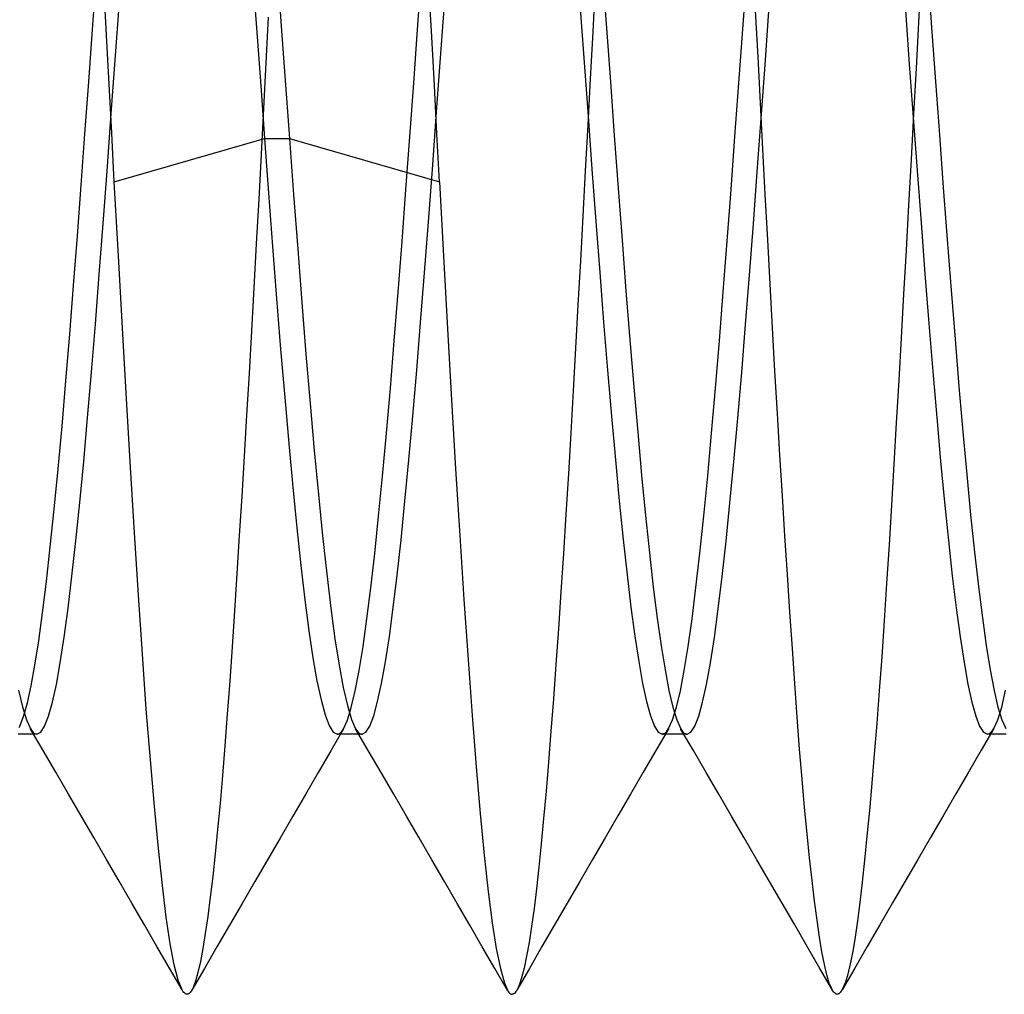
# Model space of a CAD drawing. Header units: millimetres. Extents: x -1 to 50, y 0 to 191.
# Tile 52 of 146: x 2.07 to 3.58, y 53.7 to 55.2. Entities that reach past the tile are written whole.
import ezdxf

# ---------------------------------------------------------------- set-up
doc = ezdxf.new("R2010")
doc.units = ezdxf.units.MM
doc.layers.add('MAIN-2', color=7, linetype='Continuous')

msp = doc.modelspace()

# ---------------------------------------------------------------- linework, layer by layer
at = {"layer": 'MAIN-2'}
for p, q in [((2.425, 55.2816), (2.4314, 55.1932)), ((2.9641, 55.2692), (2.9701, 55.1863)), ((3.464, 55.27), (3.47, 55.1871)), ((2.1798, 55.1841), (2.1856, 55.2649)), ((2.4644, 55.2649), (2.4704, 55.1819)), ((2.6797, 55.1842), (2.6857, 55.2671)), ((3.1797, 55.1845), (3.1857, 55.2674)), ((3.4534, 55.2651), (3.4498, 55.195)), ((2.2013, 55.1754), (2.1973, 55.2509)), ((2.7013, 55.1727), (2.6972, 55.2479)), ((2.9529, 55.2523), (2.949, 55.1803)), ((2.2141, 55.1301), (2.2201, 55.213)), ((2.7143, 55.1331), (2.7203, 55.2161)), ((2.9297, 55.2163), (2.9357, 55.1334)), ((3.2032, 55.1418), (3.1994, 55.213)), ((3.214, 55.1295), (3.22, 55.2124)), ((3.4298, 55.2139), (3.4358, 55.131)), ((2.4314, 55.1932), (2.4378, 55.1047)), ((2.45, 55.2033), (2.4463, 55.1328)), ((3.4498, 55.195), (3.4461, 55.1248)), ((2.1739, 55.1036), (2.1798, 55.1841)), ((2.4704, 55.1819), (2.4764, 55.099)), ((2.6737, 55.1013), (2.6797, 55.1842)), ((2.949, 55.1803), (2.9451, 55.1084)), ((2.9701, 55.1863), (2.9761, 55.1034)), ((3.1737, 55.1017), (3.1797, 55.1845)), ((3.47, 55.1871), (3.476, 55.1043)), ((2.2052, 55.0999), (2.2013, 55.1754)), ((2.7054, 55.0979), (2.7013, 55.1727)), ((2.4463, 55.1328), (2.4426, 55.0625)), ((2.7083, 55.0505), (2.7143, 55.1331)), ((2.9357, 55.1334), (2.9417, 55.0509)), ((3.2069, 55.0708), (3.2032, 55.1418)), ((2.2081, 55.0477), (2.2141, 55.1301)), ((3.208, 55.047), (3.214, 55.1295)), ((3.4358, 55.131), (3.4418, 55.0486)), ((3.4461, 55.1248), (3.4423, 55.0544)), ((2.1681, 55.0236), (2.1739, 55.1036)), ((2.4378, 55.1047), (2.4442, 55.0166)), ((2.9451, 55.1084), (2.9412, 55.0372)), ((2.9761, 55.1034), (2.9821, 55.0211)), ((3.1677, 55.0195), (3.1737, 55.1017)), ((3.476, 55.1043), (3.482, 55.0221)), ((2.2092, 55.0247), (2.2052, 55.0999)), ((2.4764, 55.099), (2.4824, 55.0166)), ((2.6677, 55.019), (2.6737, 55.1013)), ((2.7094, 55.0236), (2.7054, 55.0979)), ((2.4426, 55.0625), (2.4389, 54.9925)), ((3.2106, 55.0002), (3.2069, 55.0708)), ((2.2021, 54.966), (2.2081, 55.0477)), ((2.7023, 54.9688), (2.7083, 55.0505)), ((2.9417, 55.0509), (2.9477, 54.9692)), ((3.202, 54.9653), (3.208, 55.047)), ((3.4423, 55.0544), (3.4386, 54.984)), ((3.4418, 55.0486), (3.4478, 54.967)), ((2.9412, 55.0372), (2.9374, 54.9667)), ((2.1623, 54.9445), (2.1681, 55.0236)), ((2.2132, 54.9499), (2.2092, 55.0247)), ((2.2132, 54.9499), (2.4442, 55.0166)), ((2.4442, 55.0166), (2.4504, 54.9326)), ((2.4442, 55.0166), (2.4824, 55.0166)), ((2.4824, 55.0166), (2.7135, 54.9499)), ((2.4824, 55.0166), (2.4888, 54.9305)), ((2.6617, 54.9378), (2.6677, 55.019)), ((2.7135, 54.9499), (2.7094, 55.0236)), ((2.9821, 55.0211), (2.9881, 54.9399)), ((3.1617, 54.9382), (3.1677, 55.0195)), ((3.482, 55.0221), (3.488, 54.9409)), ((3.2143, 54.9301), (3.2106, 55.0002)), ((2.4389, 54.9925), (2.4353, 54.923)), ((3.4386, 54.984), (3.4347, 54.914)), ((2.1961, 54.8857), (2.2021, 54.966)), ((2.6963, 54.8885), (2.7023, 54.9688)), ((2.9374, 54.9667), (2.9336, 54.8971)), ((2.9477, 54.9692), (2.9537, 54.8889)), ((3.196, 54.885), (3.202, 54.9653)), ((3.4478, 54.967), (3.4538, 54.8867)), ((2.1564, 54.8666), (2.1623, 54.9445)), ((2.2195, 54.8361), (2.2132, 54.9499)), ((2.6557, 54.858), (2.6617, 54.9378)), ((2.7135, 54.9499), (2.7196, 54.8356)), ((2.9881, 54.9399), (2.9941, 54.8602)), ((3.1557, 54.8584), (3.1617, 54.9382)), ((3.488, 54.9409), (3.494, 54.8611)), ((2.4353, 54.923), (2.4316, 54.8544)), ((2.4504, 54.9326), (2.4566, 54.8503)), ((2.4888, 54.9305), (2.4952, 54.8461)), ((3.218, 54.8607), (3.2143, 54.9301)), ((3.4347, 54.914), (3.4309, 54.8448)), ((2.9336, 54.8971), (2.9299, 54.8285)), ((2.1901, 54.8072), (2.1961, 54.8857)), ((2.6903, 54.8099), (2.6963, 54.8885)), ((2.9537, 54.8889), (2.9597, 54.8104)), ((3.19, 54.8064), (3.196, 54.885)), ((3.4538, 54.8867), (3.4598, 54.8081)), ((2.1506, 54.7903), (2.1564, 54.8666)), ((2.9941, 54.8602), (3.0001, 54.7823)), ((3.2217, 54.7923), (3.218, 54.8607)), ((3.494, 54.8611), (3.5001, 54.7831)), ((2.4316, 54.8544), (2.4279, 54.7868)), ((2.4566, 54.8503), (2.4628, 54.7701)), ((2.4952, 54.8461), (2.5015, 54.764)), ((2.6497, 54.7803), (2.6557, 54.858)), ((3.1497, 54.7806), (3.1557, 54.8584)), ((3.4309, 54.8448), (3.4271, 54.7768)), ((2.2258, 54.7245), (2.2195, 54.8361)), ((2.7196, 54.8356), (2.7257, 54.7236)), ((2.9299, 54.8285), (2.9262, 54.7608)), ((2.1841, 54.7308), (2.1901, 54.8072)), ((2.6843, 54.7336), (2.6903, 54.8099)), ((2.9597, 54.8104), (2.9657, 54.734)), ((3.184, 54.7301), (3.19, 54.8064)), ((3.4598, 54.8081), (3.4659, 54.7317)), ((2.1447, 54.7157), (2.1506, 54.7903)), ((2.4279, 54.7868), (2.4242, 54.7204)), ((3.2254, 54.725), (3.2217, 54.7923)), ((2.4628, 54.7701), (2.469, 54.6926)), ((2.6437, 54.705), (2.6497, 54.7803)), ((3.0001, 54.7823), (3.0061, 54.7069)), ((3.1437, 54.7051), (3.1497, 54.7806)), ((3.4271, 54.7768), (3.4233, 54.7099)), ((3.5001, 54.7831), (3.5061, 54.7076)), ((2.5015, 54.764), (2.5079, 54.6848)), ((2.9262, 54.7608), (2.9225, 54.6941)), ((2.1781, 54.6571), (2.1841, 54.7308)), ((2.232, 54.6159), (2.2258, 54.7245)), ((2.6783, 54.6599), (2.6843, 54.7336)), ((2.7257, 54.7236), (2.7318, 54.6145)), ((2.9657, 54.734), (2.9717, 54.6603)), ((3.178, 54.6566), (3.184, 54.7301)), ((3.2292, 54.6587), (3.2254, 54.725)), ((3.4659, 54.7317), (3.4719, 54.658)), ((2.1387, 54.6435), (2.1447, 54.7157)), ((2.4242, 54.7204), (2.4205, 54.6551)), ((3.4233, 54.7099), (3.4196, 54.6441)), ((2.6377, 54.6324), (2.6437, 54.705)), ((2.9225, 54.6941), (2.9189, 54.6284)), ((3.0061, 54.7069), (3.0121, 54.6342)), ((3.1377, 54.6326), (3.1437, 54.7051)), ((3.5061, 54.7076), (3.5121, 54.6348)), ((2.469, 54.6926), (2.4752, 54.6181)), ((2.5079, 54.6848), (2.5143, 54.6089)), ((2.1721, 54.5866), (2.1781, 54.6571)), ((2.4205, 54.6551), (2.4167, 54.5909)), ((2.6722, 54.5893), (2.6783, 54.6599)), ((2.9717, 54.6603), (2.9777, 54.5896)), ((3.172, 54.5862), (3.178, 54.6566)), ((3.233, 54.5935), (3.2292, 54.6587)), ((3.4719, 54.658), (3.4779, 54.5874)), ((2.1328, 54.5741), (2.1387, 54.6435)), ((2.6317, 54.563), (2.6377, 54.6324)), ((3.0121, 54.6342), (3.0181, 54.5646)), ((3.1317, 54.5633), (3.1377, 54.6326)), ((3.4196, 54.6441), (3.4158, 54.5792)), ((3.5121, 54.6348), (3.5181, 54.5653)), ((2.4752, 54.6181), (2.4814, 54.5472)), ((2.9189, 54.6284), (2.9152, 54.5639)), ((2.2381, 54.5108), (2.232, 54.6159)), ((2.5143, 54.6089), (2.5207, 54.5367)), ((2.7318, 54.6145), (2.738, 54.5084)), ((2.4167, 54.5909), (2.413, 54.5278)), ((2.6662, 54.522), (2.6722, 54.5893)), ((2.9777, 54.5896), (2.9837, 54.5223)), ((3.2368, 54.5294), (3.233, 54.5935)), ((3.4779, 54.5874), (3.4839, 54.5203)), ((2.1268, 54.5082), (2.1328, 54.5741)), ((2.1661, 54.5197), (2.1721, 54.5866)), ((3.166, 54.5192), (3.172, 54.5862)), ((3.4158, 54.5792), (3.4121, 54.5153)), ((2.6257, 54.4972), (2.6317, 54.563)), ((2.9152, 54.5639), (2.9115, 54.5005)), ((3.0181, 54.5646), (3.0241, 54.4987)), ((3.1257, 54.4977), (3.1317, 54.5633)), ((3.5181, 54.5653), (3.5241, 54.4995)), ((2.4814, 54.5472), (2.4876, 54.4802)), ((2.413, 54.5278), (2.4092, 54.466)), ((2.5207, 54.5367), (2.527, 54.4687)), ((3.2407, 54.4667), (3.2368, 54.5294)), ((2.1601, 54.4566), (2.1661, 54.5197)), ((2.6602, 54.4586), (2.6662, 54.522)), ((2.9837, 54.5223), (2.9897, 54.4589)), ((3.16, 54.4561), (3.166, 54.5192)), ((3.4121, 54.5153), (3.4084, 54.4526)), ((3.4839, 54.5203), (3.4899, 54.4572)), ((2.1208, 54.4461), (2.1268, 54.5082)), ((2.2442, 54.41), (2.2381, 54.5108)), ((2.6197, 54.4354), (2.6257, 54.4972)), ((2.738, 54.5084), (2.7444, 54.4057)), ((2.9115, 54.5005), (2.9077, 54.4384)), ((3.0241, 54.4987), (3.0301, 54.4368)), ((3.1197, 54.4359), (3.1257, 54.4977)), ((3.5241, 54.4995), (3.5301, 54.4377)), ((2.4092, 54.466), (2.4054, 54.4056)), ((2.4876, 54.4802), (2.4938, 54.4175)), ((2.527, 54.4687), (2.5334, 54.4053)), ((3.2445, 54.4054), (3.2407, 54.4667)), ((2.1541, 54.3977), (2.1601, 54.4566)), ((2.6542, 54.3994), (2.6602, 54.4586)), ((2.9897, 54.4589), (2.9957, 54.3997)), ((3.154, 54.3972), (3.16, 54.4561)), ((3.4084, 54.4526), (3.4047, 54.3914)), ((3.4899, 54.4572), (3.4959, 54.3983)), ((2.1148, 54.3882), (2.1208, 54.4461)), ((2.6137, 54.3779), (2.6197, 54.4354)), ((2.9077, 54.4384), (2.9039, 54.3779)), ((3.0301, 54.4368), (3.0361, 54.3792)), ((3.1137, 54.3785), (3.1197, 54.4359)), ((3.5301, 54.4377), (3.5361, 54.3802)), ((2.2502, 54.314), (2.2442, 54.41)), ((2.4054, 54.4056), (2.4017, 54.3468)), ((2.4938, 54.4175), (2.5001, 54.3596)), ((2.5334, 54.4053), (2.5398, 54.3469)), ((2.7444, 54.4057), (2.7508, 54.3074)), ((3.2483, 54.3457), (3.2445, 54.4054)), ((2.1481, 54.3434), (2.1541, 54.3977)), ((2.6482, 54.3448), (2.6542, 54.3994)), ((2.9957, 54.3997), (3.0017, 54.3452)), ((3.148, 54.3428), (3.154, 54.3972)), ((3.4047, 54.3914), (3.4009, 54.3319)), ((3.4959, 54.3983), (3.5019, 54.344)), ((2.1089, 54.335), (2.1148, 54.3882)), ((2.6077, 54.3251), (2.6137, 54.3779)), ((2.9039, 54.3779), (2.9, 54.3191)), ((3.0361, 54.3792), (3.0421, 54.3265)), ((3.1077, 54.3256), (3.1137, 54.3785)), ((3.5361, 54.3802), (3.5421, 54.3274)), ((2.4017, 54.3468), (2.398, 54.2898)), ((2.5001, 54.3596), (2.5063, 54.3067)), ((2.5398, 54.3469), (2.5461, 54.2941)), ((2.6422, 54.2951), (2.6482, 54.3448)), ((3.0017, 54.3452), (3.0077, 54.2956)), ((3.2521, 54.2879), (3.2483, 54.3457)), ((2.103, 54.2869), (2.1089, 54.335)), ((2.1421, 54.2938), (2.1481, 54.3434)), ((3.142, 54.2932), (3.148, 54.3428)), ((3.4009, 54.3319), (3.3972, 54.2745)), ((3.5019, 54.344), (3.5079, 54.2944)), ((2.6017, 54.2775), (2.6077, 54.3251)), ((2.9, 54.3191), (2.8962, 54.2622)), ((3.0421, 54.3265), (3.0481, 54.2787)), ((3.1017, 54.2777), (3.1077, 54.3256)), ((3.5421, 54.3274), (3.5481, 54.2794)), ((2.2563, 54.2234), (2.2502, 54.314)), ((2.5063, 54.3067), (2.5125, 54.2594)), ((2.7508, 54.3074), (2.7572, 54.215)), ((2.0971, 54.244), (2.103, 54.2869)), ((2.1361, 54.2493), (2.1421, 54.2938)), ((2.398, 54.2898), (2.3943, 54.2347)), ((2.5461, 54.2941), (2.5525, 54.2471)), ((2.6362, 54.2507), (2.6422, 54.2951)), ((3.0077, 54.2956), (3.0137, 54.2512)), ((3.136, 54.2487), (3.142, 54.2932)), ((3.2559, 54.2319), (3.2521, 54.2879)), ((3.5079, 54.2944), (3.5139, 54.2499)), ((2.5957, 54.2351), (2.6017, 54.2775)), ((3.0481, 54.2787), (3.0541, 54.2362)), ((3.0957, 54.2351), (3.1017, 54.2777)), ((3.3972, 54.2745), (3.3934, 54.2194)), ((3.5481, 54.2794), (3.5541, 54.2366)), ((2.5125, 54.2594), (2.5187, 54.2179)), ((2.8962, 54.2622), (2.8923, 54.2074)), ((2.0912, 54.2066), (2.0971, 54.244)), ((2.1301, 54.2102), (2.1361, 54.2493)), ((2.5525, 54.2471), (2.5589, 54.2064)), ((2.6302, 54.2117), (2.6362, 54.2507)), ((3.0137, 54.2512), (3.0197, 54.212)), ((3.13, 54.2098), (3.136, 54.2487)), ((3.5139, 54.2499), (3.5199, 54.2107)), ((2.2624, 54.1388), (2.2563, 54.2234)), ((2.3943, 54.2347), (2.3906, 54.1816)), ((2.5897, 54.1982), (2.5957, 54.2351)), ((3.0541, 54.2362), (3.0602, 54.199)), ((3.0897, 54.1981), (3.0957, 54.2351)), ((3.2596, 54.178), (3.2559, 54.2319)), ((3.5541, 54.2366), (3.5601, 54.1993)), ((2.1241, 54.1768), (2.1301, 54.2102)), ((2.5187, 54.2179), (2.5249, 54.1824)), ((2.6242, 54.1782), (2.6302, 54.2117)), ((2.7572, 54.215), (2.7634, 54.1289)), ((3.0197, 54.212), (3.0257, 54.1784)), ((3.124, 54.1767), (3.13, 54.2098)), ((3.3934, 54.2194), (3.3896, 54.1667)), ((3.5199, 54.2107), (3.5259, 54.1772)), ((2.0854, 54.1746), (2.0912, 54.2066)), ((2.5589, 54.2064), (2.5652, 54.172)), ((2.5837, 54.1669), (2.5897, 54.1982)), ((2.8923, 54.2074), (2.8885, 54.1548)), ((3.0602, 54.199), (3.0662, 54.1675)), ((3.0837, 54.1669), (3.0897, 54.1981)), ((3.5601, 54.1993), (3.5661, 54.1676)), ((2.3906, 54.1816), (2.3869, 54.1308)), ((2.5249, 54.1824), (2.5311, 54.1531)), ((2.6182, 54.1505), (2.6242, 54.1782)), ((3.0257, 54.1784), (3.0317, 54.1505)), ((3.2634, 54.1263), (3.2596, 54.178)), ((2.0661, 54.1679), (2.0721, 54.1421)), ((2.0796, 54.1482), (2.0854, 54.1746)), ((2.1181, 54.1494), (2.1241, 54.1768)), ((2.5652, 54.172), (2.5716, 54.1442)), ((2.5777, 54.1414), (2.5837, 54.1669)), ((3.0662, 54.1675), (3.0722, 54.1418)), ((3.0777, 54.1416), (3.0837, 54.1669)), ((3.118, 54.1494), (3.124, 54.1767)), ((3.3896, 54.1667), (3.3858, 54.1168)), ((3.5259, 54.1772), (3.5319, 54.1496)), ((3.5661, 54.1676), (3.5721, 54.142)), ((3.5779, 54.142), (3.5839, 54.1677)), ((2.0737, 54.1276), (2.0796, 54.1482)), ((2.1121, 54.128), (2.1181, 54.1494)), ((2.5311, 54.1531), (2.5373, 54.1301)), ((2.6122, 54.1286), (2.6182, 54.1505)), ((2.8885, 54.1548), (2.8846, 54.1047)), ((3.0317, 54.1505), (3.0377, 54.1286)), ((3.112, 54.128), (3.118, 54.1494)), ((3.5319, 54.1496), (3.5379, 54.1281)), ((2.0721, 54.1421), (2.0781, 54.1224)), ((2.2686, 54.0607), (2.2624, 54.1388)), ((2.5716, 54.1442), (2.578, 54.123)), ((2.5717, 54.1218), (2.5777, 54.1414)), ((3.0717, 54.1222), (3.0777, 54.1416)), ((3.0722, 54.1418), (3.0782, 54.1221)), ((3.5719, 54.1224), (3.5779, 54.142)), ((3.5721, 54.142), (3.5781, 54.1225)), ((2.0678, 54.1127), (2.0737, 54.1276)), ((2.0781, 54.1224), (2.0841, 54.1089)), ((2.106, 54.1127), (2.1121, 54.128)), ((2.3869, 54.1308), (2.3832, 54.0825)), ((2.5373, 54.1301), (2.5435, 54.1135)), ((2.5657, 54.1084), (2.5717, 54.1218)), ((2.578, 54.123), (2.5843, 54.1086)), ((2.6062, 54.1128), (2.6122, 54.1286)), ((2.7634, 54.1289), (2.7696, 54.0498)), ((3.0377, 54.1286), (3.0437, 54.1128)), ((3.0657, 54.1088), (3.0717, 54.1222)), ((3.0782, 54.1221), (3.0842, 54.1086)), ((3.106, 54.1126), (3.112, 54.128)), ((3.2671, 54.0771), (3.2634, 54.1263)), ((3.5379, 54.1281), (3.5439, 54.1127)), ((3.5659, 54.109), (3.5719, 54.1224)), ((3.5781, 54.1225), (3.5841, 54.1091)), ((2.0668, 54.1106), (2.0678, 54.1127)), ((2.1036, 54.0753), (2.084, 54.1089)), ((2.0841, 54.1089), (2.0857, 54.1063)), ((2.0857, 54.1063), (2.0874, 54.1042)), ((2.0874, 54.1042), (2.0891, 54.1025)), ((2.0891, 54.1025), (2.0907, 54.1013)), ((2.094, 54.1004), (2.1, 54.1035)), ((2.1, 54.1035), (2.106, 54.1127)), ((2.5435, 54.1135), (2.5497, 54.1034)), ((2.5657, 54.1084), (2.5462, 54.0748)), ((2.5497, 54.1034), (2.5559, 54.1)), ((2.5608, 54.1021), (2.5624, 54.1038)), ((2.5624, 54.1038), (2.564, 54.1059)), ((2.564, 54.1059), (2.5657, 54.1084)), ((2.5843, 54.1086), (2.586, 54.106)), ((2.6038, 54.075), (2.5843, 54.1086)), ((2.586, 54.106), (2.5876, 54.1038)), ((2.5876, 54.1038), (2.5893, 54.1022)), ((2.5942, 54.1), (2.6002, 54.1032)), ((2.6002, 54.1032), (2.6062, 54.1128)), ((2.8846, 54.1047), (2.8808, 54.0572)), ((3.0437, 54.1128), (3.0497, 54.1033)), ((3.0658, 54.1088), (3.0462, 54.0752)), ((3.0497, 54.1033), (3.0557, 54.1002)), ((3.059, 54.1012), (3.0607, 54.1024)), ((3.0607, 54.1024), (3.0624, 54.104)), ((3.0624, 54.104), (3.064, 54.1062)), ((3.064, 54.1062), (3.0657, 54.1088)), ((3.1037, 54.075), (3.0841, 54.1085)), ((3.0842, 54.1086), (3.0858, 54.106)), ((3.0858, 54.106), (3.0874, 54.1039)), ((3.0874, 54.1039), (3.0891, 54.1023)), ((3.0891, 54.1023), (3.0907, 54.1011)), ((3.094, 54.1002), (3.1, 54.1033)), ((3.1, 54.1033), (3.106, 54.1126)), ((3.3858, 54.1168), (3.382, 54.0695)), ((3.5439, 54.1127), (3.5499, 54.1035)), ((3.5659, 54.109), (3.5464, 54.0754)), ((3.5499, 54.1035), (3.5559, 54.1004)), ((3.5592, 54.1014), (3.5609, 54.1026)), ((3.5609, 54.1026), (3.5626, 54.1043)), ((3.5626, 54.1043), (3.5642, 54.1064)), ((3.5642, 54.1064), (3.5659, 54.109)), ((2.0685, 54.1004), (2.0653, 54.1004)), ((2.0717, 54.1004), (2.0685, 54.1004)), ((2.0749, 54.1004), (2.0717, 54.1004)), ((2.0781, 54.1004), (2.0749, 54.1004)), ((2.0812, 54.1004), (2.0781, 54.1004)), ((2.0844, 54.1004), (2.0812, 54.1004)), ((2.0876, 54.1004), (2.0844, 54.1004)), ((2.0908, 54.1004), (2.0876, 54.1004)), ((2.0907, 54.1013), (2.0924, 54.1006)), ((2.094, 54.1004), (2.0908, 54.1004)), ((2.0924, 54.1006), (2.094, 54.1004)), ((2.5559, 54.1), (2.5576, 54.1003)), ((2.5592, 54.1), (2.556, 54.1)), ((2.5576, 54.1003), (2.5592, 54.101)), ((2.5592, 54.101), (2.5608, 54.1021)), ((2.5624, 54.1), (2.5592, 54.1)), ((2.5655, 54.1), (2.5624, 54.1)), ((2.5687, 54.1), (2.5655, 54.1)), ((2.5719, 54.1), (2.5687, 54.1)), ((2.5751, 54.1), (2.5719, 54.1)), ((2.5783, 54.1), (2.5751, 54.1)), ((2.5814, 54.1), (2.5783, 54.1)), ((2.5846, 54.1), (2.5814, 54.1)), ((2.5878, 54.1), (2.5846, 54.1)), ((2.591, 54.1), (2.5878, 54.1)), ((2.5893, 54.1022), (2.5909, 54.101)), ((2.5909, 54.101), (2.5926, 54.1003)), ((2.5942, 54.1), (2.591, 54.1)), ((2.5926, 54.1003), (2.5942, 54.1)), ((3.0557, 54.1002), (3.0574, 54.1004)), ((3.0589, 54.1002), (3.0557, 54.1002)), ((3.0574, 54.1004), (3.059, 54.1012)), ((3.0621, 54.1002), (3.0589, 54.1002)), ((3.0653, 54.1002), (3.0621, 54.1002)), ((3.0685, 54.1002), (3.0653, 54.1002)), ((3.0716, 54.1002), (3.0685, 54.1002)), ((3.0748, 54.1002), (3.0716, 54.1002)), ((3.078, 54.1002), (3.0748, 54.1002)), ((3.0812, 54.1002), (3.078, 54.1002)), ((3.0844, 54.1002), (3.0812, 54.1002)), ((3.0876, 54.1002), (3.0844, 54.1002)), ((3.0907, 54.1002), (3.0876, 54.1002)), ((3.0907, 54.1011), (3.0923, 54.1004)), ((3.0939, 54.1002), (3.0907, 54.1002)), ((3.0923, 54.1004), (3.094, 54.1002)), ((3.5559, 54.1004), (3.5575, 54.1007)), ((3.5591, 54.1004), (3.5559, 54.1004)), ((3.5575, 54.1007), (3.5592, 54.1014)), ((3.5623, 54.1004), (3.5591, 54.1004)), ((3.5654, 54.1004), (3.5623, 54.1004)), ((3.5686, 54.1004), (3.5654, 54.1004)), ((3.5718, 54.1004), (3.5686, 54.1004)), ((3.575, 54.1004), (3.5718, 54.1004)), ((3.5782, 54.1004), (3.575, 54.1004)), ((3.5814, 54.1004), (3.5782, 54.1004)), ((3.5845, 54.1004), (3.5814, 54.1004)), ((2.1231, 54.0417), (2.1036, 54.0753)), ((2.3832, 54.0825), (2.3795, 54.0367)), ((2.5462, 54.0748), (2.5266, 54.0412)), ((2.6234, 54.0414), (2.6038, 54.075)), ((3.0462, 54.0752), (3.0267, 54.0416)), ((3.1232, 54.0414), (3.1037, 54.075)), ((3.2709, 54.0308), (3.2671, 54.0771)), ((3.5464, 54.0754), (3.5269, 54.0418)), ((2.2749, 53.9892), (2.2686, 54.0607)), ((2.8808, 54.0572), (2.8771, 54.0125)), ((3.382, 54.0695), (3.3782, 54.0248)), ((2.1426, 54.0082), (2.1231, 54.0417)), ((2.7696, 54.0498), (2.7757, 53.978)), ((3.5269, 54.0418), (3.5074, 54.0083)), ((2.3795, 54.0367), (2.3758, 53.9937)), ((2.5266, 54.0412), (2.5071, 54.0076)), ((2.6429, 54.0078), (2.6234, 54.0414)), ((3.0267, 54.0416), (3.0072, 54.008)), ((3.1427, 54.0078), (3.1232, 54.0414)), ((3.2747, 53.9875), (3.2709, 54.0308)), ((2.8771, 54.0125), (2.8734, 53.9706)), ((3.3782, 54.0248), (3.3744, 53.9827)), ((2.1621, 53.9746), (2.1426, 54.0082)), ((2.5071, 54.0076), (2.4876, 53.974)), ((2.6624, 53.9742), (2.6429, 54.0078)), ((3.0072, 54.008), (2.9876, 53.9744)), ((3.1622, 53.9743), (3.1427, 54.0078)), ((3.5074, 54.0083), (3.4879, 53.9747)), ((2.2811, 53.9246), (2.2749, 53.9892)), ((2.3758, 53.9937), (2.372, 53.9535)), ((3.2785, 53.9472), (3.2747, 53.9875)), ((3.3744, 53.9827), (3.3707, 53.9433)), ((2.1816, 53.9411), (2.1621, 53.9746)), ((2.4876, 53.974), (2.4681, 53.9405)), ((2.6819, 53.9407), (2.6624, 53.9742)), ((2.7757, 53.978), (2.7819, 53.9141)), ((2.8734, 53.9706), (2.8698, 53.9317)), ((2.9876, 53.9744), (2.9682, 53.9409)), ((3.1817, 53.9408), (3.1622, 53.9743)), ((3.4879, 53.9747), (3.4684, 53.9412)), ((2.372, 53.9535), (2.3683, 53.9161)), ((2.2011, 53.9076), (2.1816, 53.9411)), ((2.4681, 53.9405), (2.4487, 53.9069)), ((2.7014, 53.9071), (2.6819, 53.9407)), ((2.9682, 53.9409), (2.9487, 53.9073)), ((3.2012, 53.9072), (3.1817, 53.9408)), ((3.2823, 53.9099), (3.2785, 53.9472)), ((3.3707, 53.9433), (3.367, 53.9065)), ((3.4684, 53.9412), (3.4489, 53.9076)), ((2.2872, 53.8675), (2.2811, 53.9246)), ((2.8698, 53.9317), (2.8661, 53.8956)), ((2.2205, 53.874), (2.2011, 53.9076)), ((2.3683, 53.9161), (2.3645, 53.8814)), ((2.4487, 53.9069), (2.4292, 53.8734)), ((2.7208, 53.8736), (2.7014, 53.9071)), ((2.7819, 53.9141), (2.7881, 53.8582)), ((2.9487, 53.9073), (2.9292, 53.8738)), ((3.2206, 53.8737), (3.2012, 53.9072)), ((3.2862, 53.8753), (3.2823, 53.9099)), ((3.367, 53.9065), (3.3634, 53.8725)), ((3.4489, 53.9076), (3.4294, 53.8741)), ((2.8661, 53.8956), (2.8624, 53.8624)), ((2.3645, 53.8814), (2.3607, 53.8493)), ((3.29, 53.8433), (3.2862, 53.8753)), ((2.24, 53.8405), (2.2205, 53.874)), ((2.2932, 53.8186), (2.2872, 53.8675)), ((2.4292, 53.8734), (2.4097, 53.8399)), ((2.7403, 53.84), (2.7208, 53.8736)), ((2.8624, 53.8624), (2.8587, 53.8319)), ((2.9292, 53.8738), (2.9097, 53.8403)), ((3.2401, 53.8402), (3.2206, 53.8737)), ((3.3634, 53.8725), (3.3597, 53.8414)), ((3.4294, 53.8741), (3.4099, 53.8406)), ((2.3607, 53.8493), (2.3569, 53.82)), ((2.7881, 53.8582), (2.7943, 53.8103)), ((2.2594, 53.8071), (2.24, 53.8405)), ((2.4097, 53.8399), (2.3904, 53.8065)), ((2.7597, 53.8066), (2.7403, 53.84)), ((2.8587, 53.8319), (2.8549, 53.8044)), ((2.9097, 53.8403), (2.8903, 53.8068)), ((3.2595, 53.8068), (3.2401, 53.8402)), ((3.2939, 53.8142), (3.29, 53.8433)), ((3.3597, 53.8414), (3.3561, 53.8132)), ((3.4099, 53.8406), (3.3905, 53.8072)), ((2.2992, 53.778), (2.2932, 53.8186)), ((2.3569, 53.82), (2.3531, 53.7937)), ((2.2788, 53.7737), (2.2594, 53.8071)), ((2.3904, 53.8065), (2.371, 53.7731)), ((2.7791, 53.7731), (2.7597, 53.8066)), ((2.7943, 53.8103), (2.8006, 53.7707)), ((2.8549, 53.8044), (2.851, 53.78)), ((2.8903, 53.8068), (2.8709, 53.7734)), ((3.2788, 53.7734), (3.2595, 53.8068)), ((3.2977, 53.7882), (3.2939, 53.8142)), ((3.3561, 53.8132), (3.3524, 53.788)), ((3.3905, 53.8072), (3.3711, 53.7737)), ((2.3531, 53.7937), (2.3493, 53.7705)), ((3.3015, 53.7654), (3.2977, 53.7882)), ((3.3524, 53.788), (3.3487, 53.7659)), ((2.2982, 53.7403), (2.2788, 53.7737)), ((2.3052, 53.7457), (2.2992, 53.778)), ((2.3493, 53.7705), (2.3456, 53.7505)), ((2.371, 53.7731), (2.3517, 53.7397)), ((2.7985, 53.7397), (2.7791, 53.7731)), ((2.8006, 53.7707), (2.8069, 53.7396)), ((2.851, 53.78), (2.8472, 53.7586)), ((2.8709, 53.7734), (2.8515, 53.7399)), ((3.2982, 53.74), (3.2788, 53.7734)), ((3.3711, 53.7737), (3.3518, 53.7403)), ((2.8472, 53.7586), (2.8433, 53.7405)), ((3.3052, 53.746), (3.3015, 53.7654)), ((3.3487, 53.7659), (3.345, 53.7469)), ((2.3176, 53.7068), (2.2982, 53.7403)), ((2.3114, 53.7219), (2.3052, 53.7457)), ((2.3517, 53.7397), (2.3323, 53.7064)), ((2.3456, 53.7505), (2.3418, 53.7338)), ((2.8179, 53.7062), (2.7985, 53.7397)), ((2.8069, 53.7396), (2.8131, 53.7175)), ((2.8515, 53.7399), (2.8321, 53.7065)), ((2.8433, 53.7405), (2.8395, 53.7257)), ((3.3175, 53.7066), (3.2982, 53.74)), ((3.309, 53.73), (3.3052, 53.746)), ((3.3518, 53.7403), (3.3324, 53.7069)), ((3.345, 53.7469), (3.3412, 53.7312)), ((2.3418, 53.7338), (2.3381, 53.7205)), ((2.8395, 53.7257), (2.8357, 53.7142)), ((3.3127, 53.7174), (3.309, 53.73)), ((3.3412, 53.7312), (3.3375, 53.7186)), ((2.3176, 53.7068), (2.3114, 53.7219)), ((2.3344, 53.7105), (2.3329, 53.7073)), ((2.3381, 53.7205), (2.3344, 53.7105)), ((2.8131, 53.7175), (2.8191, 53.7043)), ((2.8357, 53.7142), (2.832, 53.7062)), ((3.3165, 53.7083), (3.3127, 53.7174)), ((3.3337, 53.7094), (3.33, 53.7033)), ((3.3375, 53.7186), (3.3337, 53.7094)), ((2.3188, 53.7048), (2.3176, 53.7068)), ((2.3201, 53.7031), (2.3188, 53.7048)), ((2.3214, 53.7019), (2.3201, 53.7031)), ((2.3226, 53.701), (2.3214, 53.7019)), ((2.3239, 53.7004), (2.3226, 53.701)), ((2.3251, 53.7002), (2.3239, 53.7004)), ((2.3267, 53.7005), (2.3251, 53.7002)), ((2.3282, 53.7014), (2.3267, 53.7005)), ((2.3298, 53.7028), (2.3282, 53.7014)), ((2.3313, 53.7048), (2.3298, 53.7028)), ((2.3329, 53.7073), (2.3313, 53.7048)), ((2.8191, 53.7043), (2.8201, 53.703)), ((2.8201, 53.703), (2.8211, 53.702)), ((2.8211, 53.702), (2.822, 53.7011)), ((2.822, 53.7011), (2.823, 53.7006)), ((2.823, 53.7006), (2.824, 53.7002)), ((2.824, 53.7002), (2.8249, 53.7001)), ((2.8261, 53.7003), (2.8249, 53.7001)), ((2.8273, 53.7008), (2.8261, 53.7003)), ((2.8284, 53.7016), (2.8273, 53.7008)), ((2.8296, 53.7028), (2.8284, 53.7016)), ((2.8308, 53.7043), (2.8296, 53.7028)), ((2.832, 53.7062), (2.8308, 53.7043)), ((3.3179, 53.7059), (3.3165, 53.7083)), ((3.3193, 53.7038), (3.3179, 53.7059)), ((3.3207, 53.7023), (3.3193, 53.7038)), ((3.3221, 53.7012), (3.3207, 53.7023)), ((3.3235, 53.7005), (3.3221, 53.7012)), ((3.3249, 53.7003), (3.3235, 53.7005)), ((3.3258, 53.7004), (3.3249, 53.7003)), ((3.3266, 53.7007), (3.3258, 53.7004)), ((3.3274, 53.7011), (3.3266, 53.7007)), ((3.3283, 53.7017), (3.3274, 53.7011)), ((3.3291, 53.7024), (3.3283, 53.7017)), ((3.33, 53.7033), (3.3291, 53.7024))]:
    msp.add_line(p, q, dxfattribs=at)

doc.saveas('drawing.dxf')
